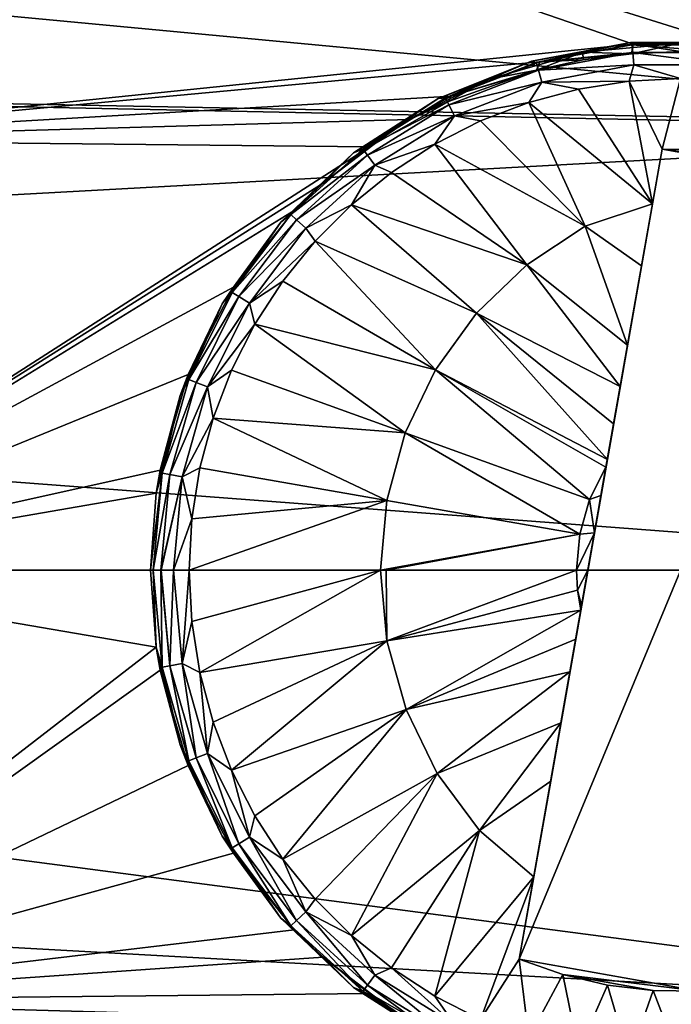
# Model space of a CAD drawing. Header units: metres. Extents: x -82 to 67, y -109 to 109.
# Tile 135 of 216: x 50.79 to 54.36, y -3.91 to 1.47. Entities that reach past the tile are written whole.
import ezdxf

# ---------------------------------------------------------------- set-up
doc = ezdxf.new("R2010")
doc.units = ezdxf.units.M
doc.layers.add('solid_21_382_010_XXX', color=7, linetype='CONTINUOUS')

msp = doc.modelspace()

# ---------------------------------------------------------------- linework, layer by layer
at = {"layer": 'solid_21_382_010_XXX'}
for points in [[(54.665703, 1.340581, -24.735683), (64.777504, 3.848199, -25.204754), (48.861782, 3.158001, -25.046127)], [(57.219273, 3.25856, -69.034264), (57.153988, 0.891327, -69.419724), (38.707233, 2.627089, -69.162544)], [(54.147686, 1.340481, -24.73567), (48.861782, 3.158001, -25.046127), (49.032917, 0.818084, -24.674532)], [(54.147686, 1.340481, -24.73567), (54.665703, 1.340581, -24.735683), (48.861782, 3.158001, -25.046127)], [(57.153988, 0.891327, -69.419724), (38.707233, 1.24832, -69.378098), (38.707233, 2.627089, -69.162544)], [(53.872894, 1.296666, -24.650816), (53.591965, 1.24697, -24.556154), (54.132179, 1.350855, -24.556154)], [(54.132179, 1.350855, -24.556154), (53.591965, 1.24697, -24.556154), (53.617336, 1.240185, -24.460882)], [(54.132179, 1.350855, -24.556154), (53.617336, 1.240185, -24.460882), (54.140911, 1.338059, -24.460882)], [(54.40723, 1.346622, -24.650816), (53.872894, 1.296666, -24.650816), (54.132179, 1.350855, -24.556154)], [(54.40723, 1.346622, -24.650816), (54.138306, 1.288878, -24.733307), (53.872894, 1.296666, -24.650816)], [(54.40723, 1.346622, -24.650816), (54.132179, 1.350855, -24.556154), (54.682297, 1.350854, -24.556154)], [(54.132179, 1.350855, -24.556154), (54.140911, 1.338059, -24.460882), (54.673553, 1.338059, -24.460882)], [(54.682297, 1.350854, -24.556154), (54.132179, 1.350855, -24.556154), (54.673553, 1.338059, -24.460882)], [(54.40723, 1.346622, -24.650816), (54.407154, 1.300295, -24.735054), (54.138306, 1.288878, -24.733307)], [(53.637428, 1.245125, -24.723585), (54.147686, 1.340481, -24.73567), (49.032917, 0.818084, -24.674532)], [(53.872894, 1.296666, -24.650816), (53.357079, 1.148529, -24.650816), (53.591965, 1.24697, -24.556154)], [(53.872894, 1.296666, -24.650816), (53.618149, 1.199522, -24.7204), (53.357079, 1.148529, -24.650816)], [(54.144882, 1.295218, -24.374804), (54.140911, 1.338059, -24.460882), (53.617336, 1.240185, -24.460882)], [(54.144882, 1.295218, -24.374804), (53.617336, 1.240185, -24.460882), (53.629112, 1.198804, -24.374804)], [(53.872894, 1.296666, -24.650816), (53.87434, 1.255019, -24.728283), (53.618149, 1.199522, -24.7204)], [(54.144882, 1.295218, -24.374804), (53.629112, 1.198804, -24.374804), (54.151161, 1.227444, -24.306776)], [(54.138306, 1.288878, -24.733307), (54.147686, 1.340481, -24.73567), (53.637428, 1.245125, -24.723585)], [(53.872894, 1.296666, -24.650816), (54.138306, 1.288878, -24.733307), (53.87434, 1.255019, -24.728283)], [(54.138306, 1.288878, -24.733307), (54.407154, 1.300295, -24.735054), (54.147686, 1.340481, -24.73567)], [(54.669586, 1.295218, -24.374804), (54.673553, 1.338059, -24.460882), (54.140911, 1.338059, -24.460882)], [(54.669586, 1.295218, -24.374804), (54.140911, 1.338059, -24.460882), (54.144882, 1.295218, -24.374804)], [(54.144882, 1.295218, -24.374804), (54.151161, 1.227444, -24.306776), (54.663303, 1.227444, -24.306776)], [(54.669586, 1.295218, -24.374804), (54.144882, 1.295218, -24.374804), (54.663303, 1.227444, -24.306776)], [(54.407154, 1.300295, -24.735054), (54.665703, 1.340581, -24.735683), (54.147686, 1.340481, -24.73567)], [(57.153522, 0.866076, -69.422455), (38.707233, -0.14116, -69.507767), (38.707233, 1.24832, -69.378098)], [(57.153988, 0.891327, -69.419724), (57.153522, 0.866076, -69.422455), (38.707233, 1.24832, -69.378098)], [(53.150845, 1.056673, -24.700918), (53.637428, 1.245125, -24.723585), (49.032917, 0.818084, -24.674532)], [(53.357079, 1.148529, -24.650816), (53.081085, 1.042938, -24.556154), (53.591965, 1.24697, -24.556154)], [(53.591965, 1.24697, -24.556154), (53.081085, 1.042938, -24.556154), (53.120659, 1.047772, -24.460882)], [(53.591965, 1.24697, -24.556154), (53.120659, 1.047772, -24.460882), (53.617336, 1.240185, -24.460882)], [(53.629112, 1.198804, -24.374804), (53.617336, 1.240185, -24.460882), (53.120659, 1.047772, -24.460882)], [(53.618149, 1.199522, -24.7204), (53.637428, 1.245125, -24.723585), (53.150845, 1.056673, -24.700918)], [(53.618149, 1.199522, -24.7204), (53.87434, 1.255019, -24.728283), (53.637428, 1.245125, -24.723585)], [(53.87434, 1.255019, -24.728283), (54.138306, 1.288878, -24.733307), (53.637428, 1.245125, -24.723585)], [(53.629112, 1.198804, -24.374804), (53.120659, 1.047772, -24.460882), (53.139839, 1.009259, -24.374804)], [(53.136982, 1.027495, -24.698212), (53.618149, 1.199522, -24.7204), (53.150845, 1.056673, -24.700918)], [(53.357079, 1.148529, -24.650816), (53.618149, 1.199522, -24.7204), (53.136982, 1.027495, -24.698212)], [(53.629112, 1.198804, -24.374804), (53.139839, 1.009259, -24.374804), (53.647736, 1.133337, -24.306776)], [(53.629112, 1.198804, -24.374804), (53.647736, 1.133337, -24.306776), (54.151161, 1.227444, -24.306776)], [(54.151161, 1.227444, -24.306776), (53.647736, 1.133337, -24.306776), (54.125801, 1.138877, -24.263943)], [(54.151161, 1.227444, -24.306776), (54.125801, 1.138877, -24.263943), (54.40694, 1.153642, -24.263943)], [(54.663303, 1.227444, -24.306776), (54.151161, 1.227444, -24.306776), (54.40694, 1.153642, -24.263943)], [(53.357079, 1.148529, -24.650816), (52.877663, 0.907345, -24.650816), (53.081085, 1.042938, -24.556154)], [(53.357079, 1.148529, -24.650816), (53.136982, 1.027495, -24.698212), (52.877663, 0.907345, -24.650816)], [(53.139839, 1.009259, -24.374804), (53.170177, 0.94833, -24.306776), (53.647736, 1.133337, -24.306776)], [(53.647736, 1.133337, -24.306776), (53.170177, 0.94833, -24.306776), (53.575821, 1.021914, -24.263943)], [(53.647736, 1.133337, -24.306776), (53.575821, 1.021914, -24.263943), (53.847748, 1.094809, -24.263943)], [(53.647736, 1.133337, -24.306776), (53.847748, 1.094809, -24.263943), (54.125801, 1.138877, -24.263943)], [(54.125801, 1.138877, -24.263943), (53.847748, 1.094809, -24.263943), (54.252716, 0.46707, -24.079699)], [(54.40694, 1.153642, -24.263943), (54.125801, 1.138877, -24.263943), (54.305443, 0.766081, -24.152643)], [(54.125801, 1.138877, -24.263943), (54.252716, 0.46707, -24.079699), (54.305443, 0.766081, -24.152643)], [(54.557308, 0.763437, -24.152643), (54.40694, 1.153642, -24.263943), (54.305443, 0.766081, -24.152643)], [(53.847748, 1.094809, -24.263943), (53.575821, 1.021914, -24.263943), (54.252716, 0.46707, -24.079699)], [(52.921444, 0.928895, -24.686466), (53.150845, 1.056673, -24.700918), (49.032917, 0.818084, -24.674532)], [(52.877663, 0.907345, -24.650816), (52.617928, 0.746101, -24.556154), (53.081085, 1.042938, -24.556154)], [(53.081085, 1.042938, -24.556154), (52.617928, 0.746101, -24.556154), (52.667797, 0.767371, -24.460882)], [(53.081085, 1.042938, -24.556154), (52.667797, 0.767371, -24.460882), (53.120659, 1.047772, -24.460882)], [(53.139839, 1.009259, -24.374804), (53.120659, 1.047772, -24.460882), (52.667797, 0.767371, -24.460882)], [(53.136982, 1.027495, -24.698212), (52.921444, 0.928895, -24.686466), (52.704033, 0.779948, -24.670551)], [(52.877663, 0.907345, -24.650816), (53.136982, 1.027495, -24.698212), (52.704033, 0.779948, -24.670551)], [(53.136982, 1.027495, -24.698212), (53.150845, 1.056673, -24.700918), (52.921444, 0.928895, -24.686466)], [(53.139839, 1.009259, -24.374804), (52.667797, 0.767371, -24.460882), (52.693726, 0.733037, -24.374804)], [(53.139839, 1.009259, -24.374804), (52.693726, 0.733037, -24.374804), (53.170177, 0.94833, -24.306776)], [(53.170177, 0.94833, -24.306776), (53.313011, 0.921003, -24.263943), (53.575821, 1.021914, -24.263943)], [(53.575821, 1.021914, -24.263943), (53.313011, 0.921003, -24.263943), (53.884865, 0.345574, -24.067043)], [(53.575821, 1.021914, -24.263943), (53.884865, 0.345574, -24.067043), (54.252716, 0.46707, -24.079699)], [(52.704033, 0.779948, -24.670551), (52.921444, 0.928895, -24.686466), (49.032917, 0.818084, -24.674532)], [(52.693726, 0.733037, -24.374804), (52.734745, 0.678721, -24.306776), (53.170177, 0.94833, -24.306776)], [(53.170177, 0.94833, -24.306776), (52.734745, 0.678721, -24.306776), (53.062183, 0.793166, -24.263943)], [(53.170177, 0.94833, -24.306776), (53.062183, 0.793166, -24.263943), (53.313011, 0.921003, -24.263943)], [(53.313011, 0.921003, -24.263943), (53.062183, 0.793166, -24.263943), (53.884865, 0.345574, -24.067043)], [(57.153522, 0.866076, -69.422455), (57.131477, -1.536014, -69.551041), (38.707233, -0.14116, -69.507767)], [(52.877663, 0.907345, -24.650816), (52.704033, 0.779948, -24.670551), (52.450661, 0.580899, -24.650848)], [(52.877663, 0.907345, -24.650816), (52.450661, 0.580899, -24.650848), (52.617928, 0.746101, -24.556154)], [(52.704033, 0.779948, -24.670551), (49.032917, 0.818084, -24.674532), (49.090893, -1.538075, -24.551043)], [(52.450661, 0.580899, -24.650848), (52.704033, 0.779948, -24.670551), (49.090893, -1.538075, -24.551043)], [(52.617928, 0.746101, -24.556154), (52.27417, 0.408531, -24.460882), (52.667797, 0.767371, -24.460882)], [(52.693726, 0.733037, -24.374804), (52.667797, 0.767371, -24.460882), (52.27417, 0.408531, -24.460882)], [(52.734745, 0.678721, -24.306776), (52.826092, 0.63982, -24.263943), (53.062183, 0.793166, -24.263943)], [(53.062183, 0.793166, -24.263943), (52.826092, 0.63982, -24.263943), (53.56628, 0.134141, -24.049042)], [(53.062183, 0.793166, -24.263943), (53.56628, 0.134141, -24.049042), (53.884865, 0.345574, -24.067043)], [(53.524216, -3.66446, -24.152643), (55.290253, 0.592431, -24.152643), (54.305443, 0.766081, -24.152643)], [(53.603668, -3.213864, -24.046999), (53.524216, -3.66446, -24.152643), (54.305443, 0.766081, -24.152643)], [(53.623684, -3.100364, -24.024353), (53.603668, -3.213864, -24.046999), (54.305443, 0.766081, -24.152643)], [(53.696129, -2.689506, -23.955227), (53.623684, -3.100364, -24.024353), (54.305443, 0.766081, -24.152643)], [(53.752354, -2.370629, -23.915386), (53.696129, -2.689506, -23.955227), (54.305443, 0.766081, -24.152643)], [(53.801308, -2.092999, -23.890352), (53.752354, -2.370629, -23.915386), (54.305443, 0.766081, -24.152643)], [(53.833084, -1.912791, -23.878881), (53.801308, -2.092999, -23.890352), (54.305443, 0.766081, -24.152643)], [(53.860893, -1.75507, -23.87191), (53.833084, -1.912791, -23.878881), (54.305443, 0.766081, -24.152643)], [(53.865551, -1.728664, -23.871025), (53.860893, -1.75507, -23.87191), (54.305443, 0.766081, -24.152643)], [(53.865551, -1.728664, -23.871025), (54.305443, 0.766081, -24.152643), (53.899521, -1.536013, -23.866974)], [(53.899521, -1.536013, -23.866974), (54.305443, 0.766081, -24.152643), (53.935558, -1.331619, -23.867334)], [(53.935558, -1.331619, -23.867334), (54.305443, 0.766081, -24.152643), (53.971405, -1.128332, -23.87245)], [(53.971405, -1.128332, -23.87245), (54.305443, 0.766081, -24.152643), (53.998768, -0.973147, -23.879553)], [(53.998768, -0.973147, -23.879553), (54.305443, 0.766081, -24.152643), (54.006283, -0.930539, -23.881989)], [(54.006283, -0.930539, -23.881989), (54.305443, 0.766081, -24.152643), (54.040779, -0.734895, -23.895861)], [(54.040779, -0.734895, -23.895861), (54.305443, 0.766081, -24.152643), (54.076611, -0.531692, -23.914968)], [(54.076611, -0.531692, -23.914968), (54.305443, 0.766081, -24.152643), (54.11639, -0.306073, -23.941826)], [(54.11639, -0.306073, -23.941826), (54.305443, 0.766081, -24.152643), (54.252716, 0.46707, -24.079699)], [(55.052673, 0.67609, -24.152643), (54.305443, 0.766081, -24.152643), (55.290253, 0.592431, -24.152643)], [(54.557308, 0.763437, -24.152643), (54.305443, 0.766081, -24.152643), (55.052673, 0.67609, -24.152643)], [(52.617928, 0.746101, -24.556154), (52.29332, 0.430434, -24.637138), (52.219158, 0.36714, -24.556154)], [(52.617928, 0.746101, -24.556154), (52.219158, 0.36714, -24.556154), (52.27417, 0.408531, -24.460882)], [(52.693726, 0.733037, -24.374804), (52.27417, 0.408531, -24.460882), (52.305965, 0.379546, -24.374804)], [(52.617928, 0.746101, -24.556154), (52.450661, 0.580899, -24.650848), (52.29332, 0.430434, -24.637138)], [(52.693726, 0.733037, -24.374804), (52.305965, 0.379546, -24.374804), (52.734745, 0.678721, -24.306776)], [(52.305965, 0.379546, -24.374804), (52.356266, 0.333691, -24.306776), (52.734745, 0.678721, -24.306776)], [(52.734745, 0.678721, -24.306776), (52.356266, 0.333691, -24.306776), (52.607323, 0.462627, -24.263943)], [(52.734745, 0.678721, -24.306776), (52.607323, 0.462627, -24.263943), (52.826092, 0.63982, -24.263943)], [(52.826092, 0.63982, -24.263943), (52.607323, 0.462627, -24.263943), (53.56628, 0.134141, -24.049042)], [(54.509029, -3.838108, -24.152643), (55.290253, 0.592431, -24.152643), (53.524216, -3.66446, -24.152643)], [(52.29332, 0.430434, -24.637138), (52.450661, 0.580899, -24.650848), (49.090893, -1.538075, -24.551043)], [(52.356266, 0.333691, -24.306776), (52.408276, 0.263546, -24.263943), (52.607323, 0.462627, -24.263943)], [(52.607323, 0.462627, -24.263943), (52.408276, 0.263546, -24.263943), (53.290424, -0.130783, -24.033455)], [(52.607323, 0.462627, -24.263943), (53.290424, -0.130783, -24.033455), (53.56628, 0.134141, -24.049042)], [(54.192924, 0.127956, -24.010399), (54.252716, 0.46707, -24.079699), (53.884865, 0.345574, -24.067043)], [(54.11639, -0.306073, -23.941826), (54.252716, 0.46707, -24.079699), (54.192924, 0.127956, -24.010399)], [(51.96048, 0.011529, -24.604324), (52.29332, 0.430434, -24.637138), (49.090893, -1.538075, -24.551043)], [(52.305965, 0.379546, -24.374804), (52.27417, 0.408531, -24.460882), (51.953178, -0.016528, -24.460882)], [(52.219158, 0.36714, -24.556154), (51.953178, -0.016528, -24.460882), (52.27417, 0.408531, -24.460882)], [(52.305965, 0.379546, -24.374804), (51.953178, -0.016528, -24.460882), (51.989758, -0.039177, -24.374804)], [(52.219158, 0.36714, -24.556154), (52.29332, 0.430434, -24.637138), (51.96048, 0.011529, -24.604324)], [(52.305965, 0.379546, -24.374804), (51.989758, -0.039177, -24.374804), (52.356266, 0.333691, -24.306776)], [(52.219158, 0.36714, -24.556154), (51.96048, 0.011529, -24.604324), (51.899132, -0.080307, -24.556154)], [(52.219158, 0.36714, -24.556154), (51.899132, -0.080307, -24.556154), (51.953178, -0.016528, -24.460882)], [(51.989758, -0.039177, -24.374804), (52.04763, -0.075008, -24.306776), (52.356266, 0.333691, -24.306776)], [(52.356266, 0.333691, -24.306776), (52.04763, -0.075008, -24.306776), (52.408276, 0.263546, -24.263943)], [(54.11639, -0.306073, -23.941826), (53.884865, 0.345574, -24.067043), (53.56628, 0.134141, -24.049042)], [(54.11639, -0.306073, -23.941826), (54.192924, 0.127956, -24.010399), (53.884865, 0.345574, -24.067043)], [(52.04763, -0.075008, -24.306776), (52.231121, 0.044737, -24.263943), (52.408276, 0.263546, -24.263943)], [(52.408276, 0.263546, -24.263943), (52.231121, 0.044737, -24.263943), (53.066128, -0.440713, -24.020782)], [(52.408276, 0.263546, -24.263943), (53.066128, -0.440713, -24.020782), (53.290424, -0.130783, -24.033455)], [(54.076611, -0.531692, -23.914968), (53.56628, 0.134141, -24.049042), (53.290424, -0.130783, -24.033455)], [(54.076611, -0.531692, -23.914968), (54.11639, -0.306073, -23.941826), (53.56628, 0.134141, -24.049042)], [(51.712784, -0.466784, -24.576462), (51.96048, 0.011529, -24.604324), (49.090893, -1.538075, -24.551043)], [(51.899132, -0.080307, -24.556154), (51.96048, 0.011529, -24.604324), (51.712784, -0.466784, -24.576462)], [(52.04763, -0.075008, -24.306776), (52.077808, -0.191384, -24.263943), (52.231121, 0.044737, -24.263943)], [(52.231121, 0.044737, -24.263943), (52.077808, -0.191384, -24.263943), (53.066128, -0.440713, -24.020782)], [(51.989758, -0.039177, -24.374804), (51.953178, -0.016528, -24.460882), (51.715759, -0.493331, -24.460882)], [(51.899132, -0.080307, -24.556154), (51.715759, -0.493331, -24.460882), (51.953178, -0.016528, -24.460882)], [(51.989758, -0.039177, -24.374804), (51.715759, -0.493331, -24.460882), (51.755878, -0.508873, -24.374804)], [(51.989758, -0.039177, -24.374804), (51.755878, -0.508873, -24.374804), (52.04763, -0.075008, -24.306776)], [(51.899132, -0.080307, -24.556154), (51.669357, -0.580138, -24.556154), (51.715759, -0.493331, -24.460882)], [(51.899132, -0.080307, -24.556154), (51.712784, -0.466784, -24.576462), (51.669357, -0.580138, -24.556154)], [(51.755878, -0.508873, -24.374804), (51.819347, -0.533461, -24.306776), (52.04763, -0.075008, -24.306776)], [(52.04763, -0.075008, -24.306776), (51.819347, -0.533461, -24.306776), (52.077808, -0.191384, -24.263943)], [(57.131477, -1.536014, -69.551041), (38.707233, -1.536005, -69.551041), (38.707233, -0.14116, -69.507767)], [(54.006283, -0.930539, -23.881989), (53.290424, -0.130783, -24.033455), (53.066128, -0.440713, -24.020782)], [(54.040779, -0.734895, -23.895861), (54.076611, -0.531692, -23.914968), (53.290424, -0.130783, -24.033455)], [(54.006283, -0.930539, -23.881989), (54.040779, -0.734895, -23.895861), (53.290424, -0.130783, -24.033455)], [(51.819347, -0.533461, -24.306776), (51.950024, -0.442233, -24.263943), (52.077808, -0.191384, -24.263943)], [(52.077808, -0.191384, -24.263943), (51.950024, -0.442233, -24.263943), (52.900581, -0.785723, -24.011429)], [(52.077808, -0.191384, -24.263943), (52.900581, -0.785723, -24.011429), (53.066128, -0.440713, -24.020782)], [(51.559319, -0.989344, -24.557684), (51.712784, -0.466784, -24.576462), (49.090893, -1.538075, -24.551043)], [(51.669357, -0.580138, -24.556154), (51.712784, -0.466784, -24.576462), (51.559319, -0.989344, -24.557684)], [(51.819347, -0.533461, -24.306776), (51.849152, -0.705071, -24.263943), (51.950024, -0.442233, -24.263943)], [(51.950024, -0.442233, -24.263943), (51.849152, -0.705071, -24.263943), (52.900581, -0.785723, -24.011429)], [(53.908234, -1.150407, -23.874763), (53.066128, -0.440713, -24.020782), (52.900581, -0.785723, -24.011429)], [(53.998768, -0.973147, -23.879553), (54.006283, -0.930539, -23.881989), (53.066128, -0.440713, -24.020782)], [(53.908234, -1.150407, -23.874763), (53.998768, -0.973147, -23.879553), (53.066128, -0.440713, -24.020782)], [(51.755878, -0.508873, -24.374804), (51.715759, -0.493331, -24.460882), (51.569996, -1.005642, -24.460882)], [(51.669357, -0.580138, -24.556154), (51.569996, -1.005642, -24.460882), (51.715759, -0.493331, -24.460882)], [(51.755878, -0.508873, -24.374804), (51.569996, -1.005642, -24.460882), (51.612286, -1.013547, -24.374804)], [(51.755878, -0.508873, -24.374804), (51.612286, -1.013547, -24.374804), (51.819347, -0.533461, -24.306776)], [(51.612286, -1.013547, -24.374804), (51.679192, -1.026054, -24.306776), (51.819347, -0.533461, -24.306776)], [(51.819347, -0.533461, -24.306776), (51.679192, -1.026054, -24.306776), (51.849152, -0.705071, -24.263943)], [(51.669357, -0.580138, -24.556154), (51.559319, -0.989344, -24.557684), (51.538132, -1.114059, -24.554998)], [(51.669357, -0.580138, -24.556154), (51.538132, -1.114059, -24.554998), (51.569996, -1.005642, -24.460882)], [(51.679192, -1.026054, -24.306776), (51.776306, -0.977034, -24.263943), (51.849152, -0.705071, -24.263943)], [(51.849152, -0.705071, -24.263943), (51.776306, -0.977034, -24.263943), (52.799084, -1.154763, -24.005693)], [(51.849152, -0.705071, -24.263943), (52.799084, -1.154763, -24.005693), (52.900581, -0.785723, -24.011429)], [(53.854874, -1.339928, -23.871748), (52.900581, -0.785723, -24.011429), (52.799084, -1.154763, -24.005693)], [(53.854874, -1.339928, -23.871748), (53.908234, -1.150407, -23.874763), (52.900581, -0.785723, -24.011429)], [(51.538132, -1.114059, -24.554998), (51.559319, -0.989344, -24.557684), (49.090893, -1.538075, -24.551043)], [(51.569996, -1.005642, -24.460882), (51.538132, -1.114059, -24.554998), (51.507233, -1.536013, -24.551041)], [(51.569996, -1.005642, -24.460882), (51.507233, -1.536013, -24.551041), (51.520859, -1.536013, -24.460846)], [(51.612286, -1.013547, -24.374804), (51.569996, -1.005642, -24.460882), (51.520859, -1.536013, -24.460846)], [(51.612286, -1.013547, -24.374804), (51.520859, -1.536013, -24.460846), (51.522163, -1.536013, -24.456768)], [(51.612286, -1.013547, -24.374804), (51.522163, -1.536013, -24.456768), (51.563873, -1.536013, -24.374804)], [(51.612286, -1.013547, -24.374804), (51.563873, -1.536013, -24.374804), (51.679192, -1.026054, -24.306776)], [(51.679192, -1.026054, -24.306776), (51.732292, -1.255062, -24.263943), (51.776306, -0.977034, -24.263943)], [(51.776306, -0.977034, -24.263943), (51.732292, -1.255062, -24.263943), (52.799084, -1.154763, -24.005693)], [(53.971405, -1.128332, -23.87245), (53.998768, -0.973147, -23.879553), (53.908234, -1.150407, -23.874763)], [(51.679192, -1.026054, -24.306776), (51.563873, -1.536013, -24.374804), (51.565472, -1.536013, -24.372604)], [(51.679192, -1.026054, -24.306776), (51.565472, -1.536013, -24.372604), (51.631939, -1.536013, -24.306776)], [(51.679192, -1.026054, -24.306776), (51.631939, -1.536013, -24.306776), (51.732292, -1.255062, -24.263943)], [(51.538132, -1.114059, -24.554998), (49.090893, -1.538075, -24.551043), (51.507233, -1.536013, -24.551041)], [(53.935558, -1.331619, -23.867334), (53.971405, -1.128332, -23.87245), (53.908234, -1.150407, -23.874763)], [(51.717579, -1.536013, -24.263943), (52.764889, -1.536013, -24.003761), (52.799084, -1.154763, -24.005693)], [(51.732292, -1.255062, -24.263943), (51.717579, -1.536013, -24.263943), (52.799084, -1.154763, -24.005693)], [(53.854874, -1.339928, -23.871748), (52.799084, -1.154763, -24.005693), (52.764889, -1.536013, -24.003761)], [(53.935558, -1.331619, -23.867334), (53.908234, -1.150407, -23.874763), (53.854874, -1.339928, -23.871748)], [(51.631939, -1.536013, -24.306776), (51.717579, -1.536013, -24.263943), (51.732292, -1.255062, -24.263943)], [(52.796276, -1.536013, -23.997993), (53.854874, -1.339928, -23.871748), (52.764889, -1.536013, -24.003761)], [(52.796276, -1.536013, -23.997993), (53.836887, -1.536013, -23.870733), (53.854874, -1.339928, -23.871748)], [(53.935558, -1.331619, -23.867334), (53.854874, -1.339928, -23.871748), (53.836887, -1.536013, -23.870733)], [(53.899521, -1.536013, -23.866974), (53.935558, -1.331619, -23.867334), (53.836887, -1.536013, -23.870733)], [(57.153831, -3.954993, -69.420631), (38.707233, -2.930851, -69.507767), (38.707233, -1.536005, -69.551041)], [(57.131477, -1.536014, -69.551041), (57.153831, -3.954993, -69.420631), (38.707233, -1.536005, -69.551041)], [(51.538132, -1.957963, -24.554998), (49.090893, -1.538075, -24.551043), (49.033577, -3.889345, -24.67445)], [(51.538132, -1.957963, -24.554998), (51.507233, -1.536013, -24.551041), (49.090893, -1.538075, -24.551043)], [(51.520859, -1.536013, -24.460846), (51.507233, -1.536013, -24.551041), (51.538132, -1.957963, -24.554998)], [(51.569996, -2.066385, -24.460882), (51.520859, -1.536013, -24.460846), (51.538132, -1.957963, -24.554998)], [(51.522163, -1.536013, -24.456768), (51.520859, -1.536013, -24.460846), (51.569996, -2.066385, -24.460882)], [(51.522163, -1.536013, -24.456768), (51.569996, -2.066385, -24.460882), (51.563873, -1.536013, -24.374804)], [(51.563873, -1.536013, -24.374804), (51.569996, -2.066385, -24.460882), (51.612286, -2.05848, -24.374804)], [(51.563873, -1.536013, -24.374804), (51.612286, -2.05848, -24.374804), (51.565472, -1.536013, -24.372604)], [(51.612286, -2.05848, -24.374804), (51.631939, -1.536013, -24.306776), (51.565472, -1.536013, -24.372604)], [(51.612286, -2.05848, -24.374804), (51.679192, -2.045973, -24.306776), (51.631939, -1.536013, -24.306776)], [(51.631939, -1.536013, -24.306776), (51.679192, -2.045973, -24.306776), (51.717579, -1.536013, -24.263943)], [(51.679192, -2.045973, -24.306776), (51.732292, -1.816962, -24.263943), (51.717579, -1.536013, -24.263943)], [(51.732292, -1.816962, -24.263943), (52.764889, -1.536013, -24.003761), (51.717579, -1.536013, -24.263943)], [(51.732292, -1.816962, -24.263943), (51.776302, -2.094988, -24.263943), (52.764889, -1.536013, -24.003761)], [(51.776302, -2.094988, -24.263943), (52.800217, -1.923469, -24.005756), (52.764889, -1.536013, -24.003761)], [(52.800217, -1.923469, -24.005756), (52.796276, -1.536013, -23.997993), (52.764889, -1.536013, -24.003761)], [(52.800217, -1.923469, -24.005756), (53.836887, -1.536013, -23.870733), (52.796276, -1.536013, -23.997993)], [(52.800217, -1.923469, -24.005756), (53.842449, -1.645372, -23.871046), (53.836887, -1.536013, -23.870733)], [(53.842449, -1.645372, -23.871046), (53.899521, -1.536013, -23.866974), (53.836887, -1.536013, -23.870733)], [(53.842449, -1.645372, -23.871046), (53.865551, -1.728664, -23.871025), (53.899521, -1.536013, -23.866974)], [(52.800217, -1.923469, -24.005756), (53.860893, -1.75507, -23.87191), (53.842449, -1.645372, -23.871046)], [(53.842449, -1.645372, -23.871046), (53.860893, -1.75507, -23.87191), (53.865551, -1.728664, -23.871025)], [(52.800217, -1.923469, -24.005756), (52.905037, -2.298105, -24.011681), (53.860893, -1.75507, -23.87191)], [(52.905037, -2.298105, -24.011681), (53.833084, -1.912791, -23.878881), (53.860893, -1.75507, -23.87191)], [(51.679192, -2.045973, -24.306776), (51.776302, -2.094988, -24.263943), (51.732292, -1.816962, -24.263943)], [(51.776302, -2.094988, -24.263943), (51.849152, -2.366951, -24.263943), (52.800217, -1.923469, -24.005756)], [(51.849152, -2.366951, -24.263943), (51.95002, -2.629789, -24.263943), (52.800217, -1.923469, -24.005756)], [(51.95002, -2.629789, -24.263943), (52.905037, -2.298105, -24.011681), (52.800217, -1.923469, -24.005756)], [(52.905037, -2.298105, -24.011681), (53.801308, -2.092999, -23.890352), (53.833084, -1.912791, -23.878881)], [(51.559322, -2.082698, -24.557684), (51.538132, -1.957963, -24.554998), (49.033577, -3.889345, -24.67445)], [(51.669353, -2.491878, -24.556154), (51.538132, -1.957963, -24.554998), (51.559322, -2.082698, -24.557684)], [(51.669353, -2.491878, -24.556154), (51.569996, -2.066385, -24.460882), (51.538132, -1.957963, -24.554998)], [(51.612286, -2.05848, -24.374804), (51.755878, -2.563154, -24.374804), (51.679192, -2.045973, -24.306776)], [(51.679192, -2.045973, -24.306776), (51.819347, -2.538566, -24.306776), (51.776302, -2.094988, -24.263943)], [(51.755878, -2.563154, -24.374804), (51.819347, -2.538566, -24.306776), (51.679192, -2.045973, -24.306776)], [(51.712784, -2.605252, -24.576462), (51.559322, -2.082698, -24.557684), (49.033577, -3.889345, -24.67445)], [(51.669353, -2.491878, -24.556154), (51.559322, -2.082698, -24.557684), (51.712784, -2.605252, -24.576462)], [(51.612286, -2.05848, -24.374804), (51.569996, -2.066385, -24.460882), (51.715759, -2.578696, -24.460882)], [(51.669353, -2.491878, -24.556154), (51.715759, -2.578696, -24.460882), (51.569996, -2.066385, -24.460882)], [(51.612286, -2.05848, -24.374804), (51.715759, -2.578696, -24.460882), (51.755878, -2.563154, -24.374804)], [(51.819347, -2.538566, -24.306776), (51.849152, -2.366951, -24.263943), (51.776302, -2.094988, -24.263943)], [(52.905037, -2.298105, -24.011681), (53.075874, -2.647524, -24.021332), (53.801308, -2.092999, -23.890352)], [(53.075874, -2.647524, -24.021332), (53.752354, -2.370629, -23.915386), (53.801308, -2.092999, -23.890352)], [(51.95002, -2.629789, -24.263943), (52.077805, -2.880638, -24.263943), (52.905037, -2.298105, -24.011681)], [(52.077805, -2.880638, -24.263943), (52.231117, -3.11676, -24.263943), (52.905037, -2.298105, -24.011681)], [(52.231117, -3.11676, -24.263943), (53.075874, -2.647524, -24.021332), (52.905037, -2.298105, -24.011681)], [(51.819347, -2.538566, -24.306776), (51.95002, -2.629789, -24.263943), (51.849152, -2.366951, -24.263943)], [(53.075874, -2.647524, -24.021332), (53.307083, -2.960167, -24.034397), (53.752354, -2.370629, -23.915386)], [(53.307083, -2.960167, -24.034397), (53.696129, -2.689506, -23.955227), (53.752354, -2.370629, -23.915386)], [(51.669353, -2.491878, -24.556154), (51.712784, -2.605252, -24.576462), (51.899124, -2.99171, -24.556154)], [(51.669353, -2.491878, -24.556154), (51.899124, -2.99171, -24.556154), (51.715759, -2.578696, -24.460882)], [(51.755878, -2.563154, -24.374804), (51.715759, -2.578696, -24.460882), (51.953178, -3.055499, -24.460882)], [(51.899124, -2.99171, -24.556154), (51.953178, -3.055499, -24.460882), (51.715759, -2.578696, -24.460882)], [(51.755878, -2.563154, -24.374804), (51.989758, -3.03285, -24.374804), (51.819347, -2.538566, -24.306776)], [(51.755878, -2.563154, -24.374804), (51.953178, -3.055499, -24.460882), (51.989758, -3.03285, -24.374804)], [(51.819347, -2.538566, -24.306776), (52.04763, -2.997019, -24.306776), (51.95002, -2.629789, -24.263943)], [(51.989758, -3.03285, -24.374804), (52.04763, -2.997019, -24.306776), (51.819347, -2.538566, -24.306776)], [(51.96048, -3.083555, -24.604324), (51.712784, -2.605252, -24.576462), (49.033577, -3.889345, -24.67445)], [(51.899124, -2.99171, -24.556154), (51.712784, -2.605252, -24.576462), (51.96048, -3.083555, -24.604324)], [(52.04763, -2.997019, -24.306776), (52.077805, -2.880638, -24.263943), (51.95002, -2.629789, -24.263943)], [(52.231117, -3.11676, -24.263943), (52.408272, -3.335569, -24.263943), (53.075874, -2.647524, -24.021332)], [(52.408272, -3.335569, -24.263943), (52.607323, -3.534651, -24.263943), (53.075874, -2.647524, -24.021332)], [(52.607323, -3.534651, -24.263943), (53.307083, -2.960167, -24.034397), (53.075874, -2.647524, -24.021332)], [(53.307083, -2.960167, -24.034397), (53.603668, -3.213864, -24.046999), (53.696129, -2.689506, -23.955227)], [(53.696129, -2.689506, -23.955227), (53.603668, -3.213864, -24.046999), (53.623684, -3.100364, -24.024353)], [(52.04763, -2.997019, -24.306776), (52.231117, -3.11676, -24.263943), (52.077805, -2.880638, -24.263943)], [(57.153831, -3.954993, -69.420631), (38.707233, -4.320331, -69.378098), (38.707233, -2.930851, -69.507767)], [(52.607323, -3.534651, -24.263943), (52.826092, -3.711845, -24.263943), (53.307083, -2.960167, -24.034397)], [(52.826092, -3.711845, -24.263943), (53.06218, -3.865192, -24.263943), (53.307083, -2.960167, -24.034397)], [(53.06218, -3.865192, -24.263943), (53.603668, -3.213864, -24.046999), (53.307083, -2.960167, -24.034397)], [(51.899124, -2.99171, -24.556154), (51.96048, -3.083555, -24.604324), (52.219151, -3.439158, -24.556154)], [(51.899124, -2.99171, -24.556154), (52.219151, -3.439158, -24.556154), (51.953178, -3.055499, -24.460882)], [(51.989758, -3.03285, -24.374804), (52.305965, -3.451573, -24.374804), (52.04763, -2.997019, -24.306776)], [(52.04763, -2.997019, -24.306776), (52.356266, -3.405718, -24.306776), (52.231117, -3.11676, -24.263943)], [(52.305965, -3.451573, -24.374804), (52.356266, -3.405718, -24.306776), (52.04763, -2.997019, -24.306776)], [(51.989758, -3.03285, -24.374804), (51.953178, -3.055499, -24.460882), (52.27417, -3.480558, -24.460882)], [(52.219151, -3.439158, -24.556154), (52.27417, -3.480558, -24.460882), (51.953178, -3.055499, -24.460882)], [(51.989758, -3.03285, -24.374804), (52.27417, -3.480558, -24.460882), (52.305965, -3.451573, -24.374804)], [(52.293324, -3.502463, -24.637138), (51.96048, -3.083555, -24.604324), (49.033577, -3.889345, -24.67445)], [(52.219151, -3.439158, -24.556154), (51.96048, -3.083555, -24.604324), (52.293324, -3.502463, -24.637138)], [(52.356266, -3.405718, -24.306776), (52.408272, -3.335569, -24.263943), (52.231117, -3.11676, -24.263943)], [(53.06218, -3.865192, -24.263943), (53.313007, -3.993029, -24.263943), (53.603668, -3.213864, -24.046999)], [(53.313007, -3.993029, -24.263943), (53.524216, -3.66446, -24.152643), (53.603668, -3.213864, -24.046999)], [(52.356266, -3.405718, -24.306776), (52.607323, -3.534651, -24.263943), (52.408272, -3.335569, -24.263943)], [(52.219151, -3.439158, -24.556154), (52.293324, -3.502463, -24.637138), (52.450649, -3.652918, -24.650846)], [(52.219151, -3.439158, -24.556154), (52.450649, -3.652918, -24.650846), (52.617916, -3.81812, -24.556154)], [(52.219151, -3.439158, -24.556154), (52.617916, -3.81812, -24.556154), (52.27417, -3.480558, -24.460882)], [(52.305965, -3.451573, -24.374804), (52.693726, -3.805064, -24.374804), (52.356266, -3.405718, -24.306776)], [(52.356266, -3.405718, -24.306776), (52.734745, -3.750747, -24.306776), (52.607323, -3.534651, -24.263943)], [(52.693726, -3.805064, -24.374804), (52.734745, -3.750747, -24.306776), (52.356266, -3.405718, -24.306776)], [(52.305965, -3.451573, -24.374804), (52.27417, -3.480558, -24.460882), (52.667797, -3.839398, -24.460882)], [(52.617916, -3.81812, -24.556154), (52.667797, -3.839398, -24.460882), (52.27417, -3.480558, -24.460882)], [(52.305965, -3.451573, -24.374804), (52.667797, -3.839398, -24.460882), (52.693726, -3.805064, -24.374804)], [(52.450649, -3.652918, -24.650846), (52.293324, -3.502463, -24.637138), (49.033577, -3.889345, -24.67445)], [(52.734745, -3.750747, -24.306776), (52.826092, -3.711845, -24.263943), (52.607323, -3.534651, -24.263943)], [(52.704102, -3.852023, -24.670557), (52.450649, -3.652918, -24.650846), (49.033577, -3.889345, -24.67445)], [(52.877663, -3.979374, -24.650816), (52.450649, -3.652918, -24.650846), (52.704102, -3.852023, -24.670557)], [(52.877663, -3.979374, -24.650816), (52.617916, -3.81812, -24.556154), (52.450649, -3.652918, -24.650846)], [(52.734745, -3.750747, -24.306776), (53.170177, -4.020357, -24.306776), (52.826092, -3.711845, -24.263943)], [(53.170177, -4.020357, -24.306776), (53.06218, -3.865192, -24.263943), (52.826092, -3.711845, -24.263943)], [(53.313007, -3.993029, -24.263943), (53.575821, -4.093941, -24.263943), (53.524216, -3.66446, -24.152643)], [(53.761799, -3.748118, -24.152643), (54.509029, -3.838108, -24.152643), (53.524216, -3.66446, -24.152643)], [(53.575821, -4.093941, -24.263943), (53.761799, -3.748118, -24.152643), (53.524216, -3.66446, -24.152643)], [(52.693726, -3.805064, -24.374804), (53.139839, -4.081285, -24.374804), (52.734745, -3.750747, -24.306776)], [(53.139839, -4.081285, -24.374804), (53.170177, -4.020357, -24.306776), (52.734745, -3.750747, -24.306776)], [(53.575821, -4.093941, -24.263943), (53.847744, -4.166836, -24.263943), (53.761799, -3.748118, -24.152643)], [(53.761799, -3.748118, -24.152643), (54.257164, -3.835464, -24.152643), (54.509029, -3.838108, -24.152643)], [(53.761799, -3.748118, -24.152643), (54.007092, -3.80535, -24.152643), (54.257164, -3.835464, -24.152643)], [(53.847744, -4.166836, -24.263943), (54.007092, -3.80535, -24.152643), (53.761799, -3.748118, -24.152643)], [(52.617916, -3.81812, -24.556154), (53.081074, -4.11496, -24.556154), (52.667797, -3.839398, -24.460882)], [(52.877663, -3.979374, -24.650816), (53.081074, -4.11496, -24.556154), (52.617916, -3.81812, -24.556154)], [(52.693726, -3.805064, -24.374804), (52.667797, -3.839398, -24.460882), (53.120659, -4.119799, -24.460882)], [(52.693726, -3.805064, -24.374804), (53.120659, -4.119799, -24.460882), (53.139839, -4.081285, -24.374804)], [(53.847744, -4.166836, -24.263943), (54.125797, -4.210904, -24.263943), (54.007092, -3.80535, -24.152643)], [(54.125797, -4.210904, -24.263943), (54.257164, -3.835464, -24.152643), (54.007092, -3.80535, -24.152643)], [(52.921997, -4.001264, -24.686504), (52.704102, -3.852023, -24.670557), (49.033577, -3.889345, -24.67445)], [(53.081074, -4.11496, -24.556154), (53.120659, -4.119799, -24.460882), (52.667797, -3.839398, -24.460882)], [(53.137112, -4.099581, -24.698219), (52.704102, -3.852023, -24.670557), (52.921997, -4.001264, -24.686504)], [(52.877663, -3.979374, -24.650816), (52.704102, -3.852023, -24.670557), (53.137112, -4.099581, -24.698219)], [(53.170177, -4.020357, -24.306776), (53.313007, -3.993029, -24.263943), (53.06218, -3.865192, -24.263943)], [(54.125797, -4.210904, -24.263943), (54.40694, -4.225668, -24.263943), (54.257164, -3.835464, -24.152643)], [(54.40694, -4.225668, -24.263943), (54.509029, -3.838108, -24.152643), (54.257164, -3.835464, -24.152643)], [(52.921997, -4.001264, -24.686504), (49.033577, -3.889345, -24.67445), (48.862144, -6.227585, -25.045607)]]:
    msp.add_3dface(points, dxfattribs=at)

doc.saveas('drawing.dxf')
